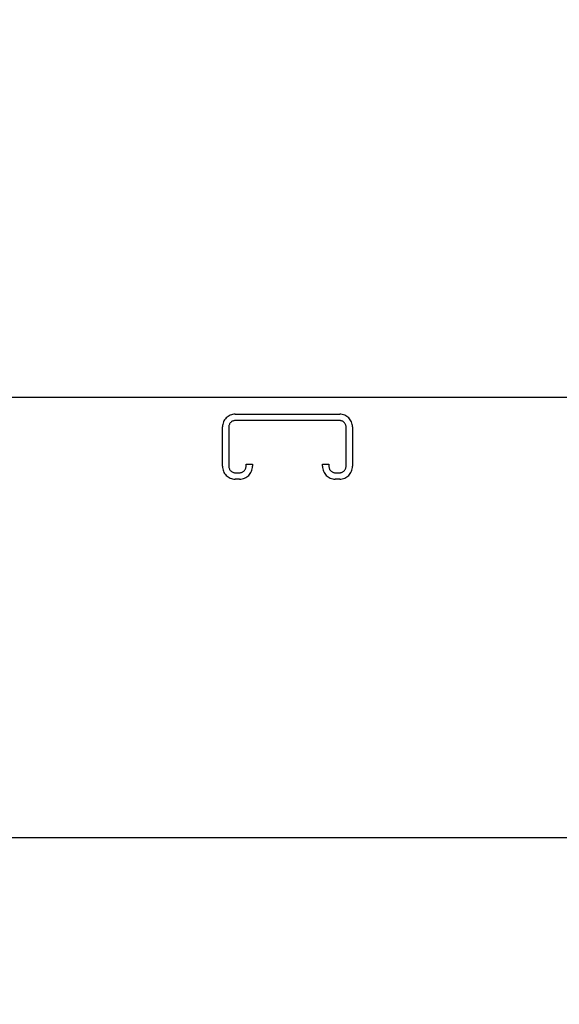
# Model space of a CAD drawing. Header units: inches. Extents: x 0 to 255, y -1 to 165.
# Tile 50 of 76: x 75.25 to 78.62, y 123.72 to 129.88. Entities that reach past the tile are written whole.
import ezdxf

# ---------------------------------------------------------------- set-up
doc = ezdxf.new("R2010")
doc.units = ezdxf.units.IN
doc.header["$LTSCALE"] = 14.034771
doc.header["$MEASUREMENT"] = 0
doc.linetypes.add('HIDDEN', pattern=[0.2, 0.1, -0.1])
doc.layers.get('0').update_dxf_attribs({"linetype": 'CONTINUOUS'})
doc.layers.add('DEFAULT_2', color=8, linetype='HIDDEN')
doc.layers.add('DIMENSIONS', color=7, linetype='CONTINUOUS')
doc.styles.get("Standard").update_dxf_attribs({"font": 'txt', "width": 0.8})
doc.dimstyles.new('DIMSTYLE_3', dxfattribs={"dimtxt": 1.170815, "dimasz": 1.501045, "dimexe": 0.09, "dimexo": 0.07, "dimgap": 0.039, "dimtad": 0, "dimtih": 1, "dimtoh": 1, "dimzin": 4, "dimdsep": 46, "dimtxsty": 'Standard', "dimblk": '_FILLED', "dimblk1": '_FILLED', "dimblk2": '_FILLED', "dimcen": 0.09, "dimadec": 0, "dimazin": 0, "dimtfac": 1, "dimtofl": 0, "dimtmove": 0, "dimatfit": 3, "dimldrblk": '_FILLED', "dimfxl": 0, "dimtolj": 1, "dimtzin": 4, "dimarcsym": 0})

# ---------------------------------------------------------------- blocks, each defined once
blk = doc.blocks.new('_FILLED')
at = {"color": 0, "linetype": 'ByBlock'}
blk.add_solid([(0, 0), (-1, 0.2), (-1, -0.2)], dxfattribs=at)
blk = doc.blocks.new('*D14')
at = {"layer": 'DIMENSIONS', "color": 2, "linetype": 'Continuous'}
for p, q in [((78.3576, 106.468), (75.3661, 106.468)), ((81.9826, 106.468), (84.9847, 106.468))]:
    blk.add_line(p, q, dxfattribs=at)
at = {"layer": 'DIMENSIONS', "color": 2, "linetype": 'Continuous', "xscale": 1.5010450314, "yscale": 1.5010450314, "zscale": 1.5010450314}
blk.add_blockref('_FILLED', (78.3576, 106.468), dxfattribs=at)
at = {"layer": 'DIMENSIONS', "color": 2, "linetype": 'Continuous', "xscale": 1.5010450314, "yscale": 1.5010450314, "zscale": 1.5010450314, "rotation": 180}
blk.add_blockref('_FILLED', (81.9826, 106.468), dxfattribs=at)
at = {"layer": 'DIMENSIONS', "color": 2, "linetype": 'Continuous', "insert": (74.7807, 107.0534), "char_height": 1.17082, "width": 3.746608, "attachment_point": 3, "line_spacing_factor": 0.9}
blk.add_mtext('3.63', dxfattribs=at)
blk = doc.blocks.new('*D17')
at = {"layer": 'DIMENSIONS', "color": 2, "linetype": 'Continuous'}
for p, q in [((68.9991, 124.767), (68.9991, 129.2729)), ((68.9991, 129.2729), (70.29, 129.2729)), ((68.9991, 123.642), (68.9991, 120.6399))]:
    blk.add_line(p, q, dxfattribs=at)
at = {"layer": 'DIMENSIONS', "color": 2, "linetype": 'Continuous', "xscale": 1.5010450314, "yscale": 1.5010450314, "zscale": 1.5010450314}
for p, rotation in [((68.9991, 124.767), 270), ((68.9991, 123.642), 90)]:
    blk.add_blockref('_FILLED', p, dxfattribs=dict(at, rotation=rotation))
at = {"layer": 'DIMENSIONS', "color": 2, "linetype": 'Continuous', "insert": (70.8754, 129.8583), "char_height": 1.17082, "width": 3.746608, "attachment_point": 1, "line_spacing_factor": 0.9}
blk.add_mtext('1.13', dxfattribs=at)

msp = doc.modelspace()

# ---------------------------------------------------------------- linework, layer by layer
at = {"color": 3, "linetype": 'Continuous'}
for p, q in [((106.8681, 127.517), (58.9721, 127.517)), ((59.1701, 124.767), (81.9826, 124.767))]:
    msp.add_line(p, q, dxfattribs=at)
at = {"layer": 'DEFAULT_2', "color": 8, "linetype": 'HIDDEN'}
for p, q in [((76.5939, 127.413), (77.2464, 127.413)), ((77.2464, 127.373), (76.5939, 127.373)), ((76.5139, 127.0868), (76.5139, 127.333)), ((76.5539, 127.333), (76.5539, 127.0868)), ((77.2864, 127.0868), (77.2864, 127.333)), ((77.3264, 127.333), (77.3264, 127.0868)), ((76.6614, 127.0868), (76.6614, 127.1005)), ((76.6614, 127.1005), (76.7014, 127.1005)), ((76.7014, 127.1005), (76.7014, 127.0868)), ((77.1389, 127.0868), (77.1389, 127.1005)), ((77.1389, 127.1005), (77.1789, 127.1005)), ((77.1789, 127.1005), (77.1789, 127.0868)), ((76.5939, 127.0468), (76.6214, 127.0468)), ((76.6214, 127.0068), (76.5939, 127.0068)), ((77.2189, 127.0468), (77.2464, 127.0468)), ((77.2464, 127.0068), (77.2189, 127.0068))]:
    msp.add_line(p, q, dxfattribs=at)
for centre, radius, start, end in [((76.5939, 127.333), 0.08, 90, 180), ((76.5939, 127.333), 0.04, 90, 180), ((77.2464, 127.333), 0.08, 0, 90), ((77.2464, 127.333), 0.04, 0, 90), ((76.5939, 127.0868), 0.08, 180, 270), ((76.5939, 127.0868), 0.04, 180, 270), ((76.6214, 127.0868), 0.08, 270, 360), ((76.6214, 127.0868), 0.04, 270, 360), ((77.2189, 127.0868), 0.08, 180, 270), ((77.2189, 127.0868), 0.04, 180, 270), ((77.2464, 127.0868), 0.08, 270, 360), ((77.2464, 127.0868), 0.04, 270, 360)]:
    msp.add_arc(centre, radius, start, end, dxfattribs=at)

# ---------------------------------------------------------------- dimensions: what is measured, and where the dimension line sits
at = {"layer": 'DIMENSIONS', "color": 2, "linetype": 'Continuous'}
for base, p1, p2, angle, picture, middle in [((68.9990813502, 124.7670264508), (78.3576415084, 123.6420264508), (81.9626415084, 124.7670264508), 90, '*D17', (72.7486918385, 129.2728830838)), ((78.3576415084, 106.4679556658), (81.9826415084, 124.6430264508), (78.3576415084, 123.6420264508), 180, '*D14', (72.9073651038, 106.4679556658))]:
    dim = msp.add_linear_dim(base=base, p1=p1, p2=p2, angle=angle, dimstyle='DIMSTYLE_3', dxfattribs=at)
    dim.commit()
    dim.dimension.update_dxf_attribs({"geometry": picture, "text_midpoint": middle, "dimtype": 160})

doc.saveas('drawing.dxf')
